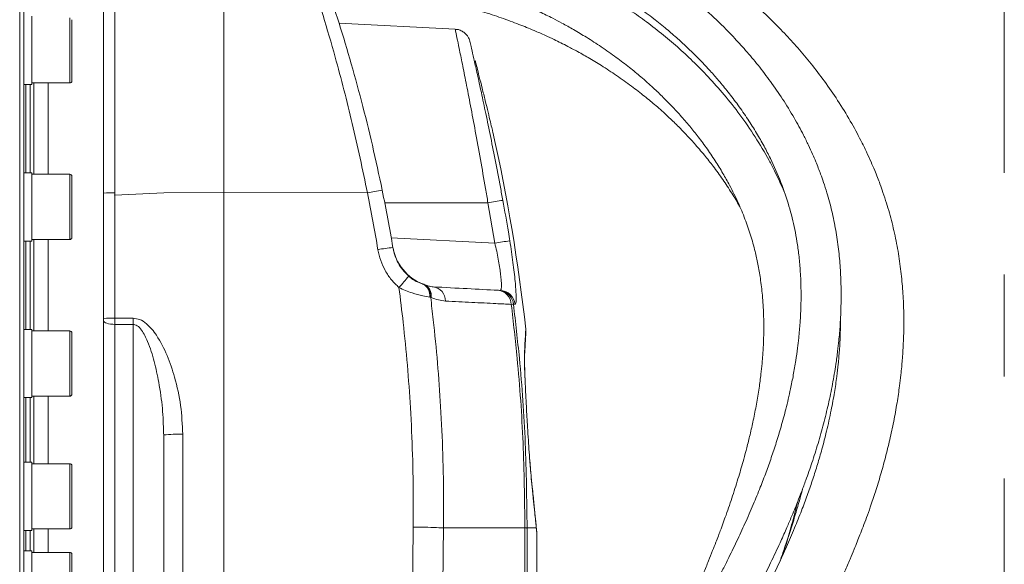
# Model space of a CAD drawing. Header units: millimetres. Extents: x 0 to 8410, y 0 to 5940.
# Tile 253 of 256: x 7608 to 7853, y 2884 to 3020. Entities that reach past the tile are written whole.
import ezdxf

# ---------------------------------------------------------------- set-up
doc = ezdxf.new("R2010")
doc.units = ezdxf.units.MM
doc.header["$LTSCALE"] = 10
doc.linetypes.add('CENTERX2', pattern=[20.32, 12.7, -2.54, 2.54, -2.54])

msp = doc.modelspace()

# ---------------------------------------------------------------- linework, layer by layer
at = {"color": 7, "linetype": 'CENTERX2', "lineweight": 0}
msp.add_line((7853.276078, 2778.379137), (7853.276078, 3351.432378), dxfattribs=at)
at = {"color": 7, "linetype": 'Continuous', "lineweight": 0}
for p, q in [((7607.800721, 2862.54482), (7607.800721, 3083.544776)), ((7658.700726, 3074.544713), (7658.700726, 2976.613447)), ((7628.700725, 2976.458118), (7628.700725, 3070.125625)), ((7608.800716, 3047.487423), (7608.800716, 3018.746898)), ((7610.80072, 3020.578429), (7610.80072, 3003.578469)), ((7620.800725, 3019.713447), (7620.800725, 3005.024597)), ((7608.800716, 3018.746898), (7608.800716, 3011.090324)), ((7716.394848, 3017.335579), (7687.397859, 3018.855259)), ((7608.800716, 3011.090324), (7608.800716, 2977.188513)), ((7620.800725, 3005.024597), (7620.800725, 3004.443452)), ((7608.800716, 3003.578469), (7610.80072, 3003.578469)), ((7610.434695, 3003.578469), (7610.434695, 2981.544778)), ((7610.80072, 3003.943488), (7620.300717, 3003.943488)), ((7611.300721, 3003.943488), (7611.300721, 2981.179759)), ((7614.900715, 3003.943488), (7614.900715, 2981.179759)), ((7610.80072, 2981.544778), (7608.800716, 2981.544778)), ((7610.80072, 2981.544778), (7610.80072, 2964.544818)), ((7620.300717, 2981.179759), (7610.80072, 2981.179759)), ((7620.800725, 2980.679795), (7620.800725, 2965.409801)), ((7608.800716, 2977.188513), (7608.800716, 2968.901083)), ((7628.700725, 2945.238993), (7628.700725, 2976.458118)), ((7631.543717, 2975.948736), (7643.700725, 2976.585791)), ((7658.700726, 2976.613447), (7658.700726, 2664.544747)), ((7608.800716, 2968.901083), (7608.800716, 2934.999272)), ((7608.800716, 2964.544818), (7610.80072, 2964.544818)), ((7610.434695, 2964.544818), (7610.434695, 2942.511007)), ((7610.80072, 2964.909718), (7620.300717, 2964.909718)), ((7611.300721, 2964.909718), (7611.300721, 2942.146108)), ((7614.900715, 2964.909718), (7614.900715, 2942.146108)), ((7708.347774, 2953.830883), (7708.45235, 2953.797862)), ((7727.165467, 2952.271149), (7727.587676, 2952.248976)), ((7628.700725, 2882.135675), (7628.700725, 2944.612548)), ((7610.80072, 2942.511007), (7608.800716, 2942.511007)), ((7610.80072, 2942.511007), (7610.80072, 2941.864059)), ((7620.300717, 2942.146108), (7610.80072, 2942.146108)), ((7610.80072, 2941.864059), (7610.80072, 2925.511047)), ((7620.800725, 2941.646025), (7620.800725, 2926.37603)), ((7608.800716, 2934.999272), (7608.800716, 2927.342698)), ((7608.800716, 2927.342698), (7608.800716, 2898.602054)), ((7608.800716, 2925.511047), (7610.80072, 2925.511047)), ((7610.434695, 2925.511047), (7610.434695, 2909.41982)), ((7610.80072, 2925.876066), (7620.300717, 2925.876066)), ((7611.300721, 2925.876066), (7611.300721, 2909.05492)), ((7614.900715, 2925.876066), (7614.900715, 2909.05492)), ((7643.700725, 2916.222617), (7643.678135, 2916.679904)), ((7643.700725, 2805.201099), (7643.700725, 2916.222617)), ((7610.80072, 2909.41982), (7608.800716, 2909.41982)), ((7610.80072, 2909.41982), (7610.80072, 2906.930253)), ((7620.300717, 2909.05492), (7610.80072, 2909.05492)), ((7734.922967, 2910.536811), (7734.998173, 2909.501359)), ((7610.80072, 2906.930253), (7610.80072, 2892.41986)), ((7620.800725, 2908.554837), (7620.800725, 2893.284843)), ((7608.800716, 2898.602054), (7608.800716, 2892.741963)), ((7608.800716, 2892.741963), (7608.800716, 2873.538181)), ((7608.800716, 2892.41986), (7610.80072, 2892.41986)), ((7610.434695, 2892.41986), (7610.434695, 2887.309)), ((7610.80072, 2892.784879), (7620.300717, 2892.784879)), ((7611.300721, 2892.784879), (7611.300721, 2886.9441)), ((7614.900715, 2892.784879), (7614.900715, 2886.9441)), ((7713.445566, 2893.044874), (7713.445312, 2893.044874)), ((7713.445566, 2893.044874), (7733.749292, 2893.044874)), ((7736.70072, 2859.663531), (7736.70072, 2892.023489)), ((7610.80072, 2887.309), (7608.800716, 2887.309)), ((7610.80072, 2887.309), (7610.80072, 2882.061884)), ((7620.300717, 2886.9441), (7610.80072, 2886.9441)), ((7620.800725, 2886.444018), (7620.800725, 2871.174023))]:
    msp.add_line(p, q, dxfattribs=at)
at = {"color": 8, "linetype": 'Continuous', "lineweight": 0}
for p, q in [((7631.543717, 3073.121473), (7631.543717, 2976.563499)), ((7620.300717, 3004.562661), (7620.300717, 3020.21353)), ((7609.300717, 3003.578469), (7609.300717, 2981.544778)), ((7620.300717, 3003.943488), (7620.300717, 3004.562661)), ((7620.300717, 2964.909718), (7620.300717, 2981.179759)), ((7631.543717, 2975.948736), (7631.543717, 2945.344374)), ((7658.700726, 2976.613447), (7643.700725, 2976.585791)), ((7694.471977, 2976.547525), (7658.700726, 2976.613447)), ((7724.540866, 2974.046275), (7698.80966, 2974.077031)), ((7726.268223, 2964.028165), (7724.540866, 2974.046275)), ((7700.42435, 2965.382502), (7726.268223, 2964.028165)), ((7609.300717, 2964.544818), (7609.300717, 2942.511007)), ((7710.26232, 2950.513527), (7710.024825, 2950.557277)), ((7710.371963, 2950.4724), (7710.26232, 2950.513527)), ((7731.338329, 2948.75066), (7730.914033, 2948.773191)), ((7631.543717, 2945.344374), (7636.119402, 2945.314452)), ((7636.119402, 2943.750069), (7631.543717, 2943.778083)), ((7631.543717, 2943.778083), (7631.543717, 2879.467651)), ((7636.119402, 2879.275128), (7636.119402, 2943.750069)), ((7620.300717, 2925.876066), (7620.300717, 2942.146108)), ((7609.300717, 2925.511047), (7609.300717, 2909.41982)), ((7648.439041, 2916.398093), (7648.439041, 2805.376575)), ((7620.300717, 2892.784879), (7620.300717, 2909.05492)), ((7609.300717, 2892.41986), (7609.300717, 2887.309)), ((7733.693129, 2706.814215), (7733.749277, 2893.044874)), ((7734.301112, 2893.000528), (7734.247497, 2713.336393)), ((7734.301112, 2893.044874), (7734.301112, 2893.006727)), ((7736.590377, 2893.044755), (7736.590362, 2893.044874)), ((7620.300717, 2870.674059), (7620.300717, 2886.9441))]:
    msp.add_line(p, q, dxfattribs=at)
at = {"color": 7, "linetype": 'Continuous', "lineweight": 0, "flags": 128}
for points in [[(7631.436623, 2975.943133), (7631.490133, 2975.945875), (7631.543717, 2975.948736)], [(7728.065318, 2952.119157), (7727.852917, 2952.17447), (7727.165467, 2952.271149)]]:
    msp.add_lwpolyline(points, dxfattribs=at)
at = {"color": 8, "linetype": 'Continuous', "lineweight": 0, "flags": 128}
for points in [[(7631.543717, 2943.778083), (7630.981303, 2943.801329), (7630.444742, 2943.853662), (7629.953286, 2943.933293), (7629.524595, 2944.037363), (7629.17406, 2944.162056), (7628.914288, 2944.302961), (7628.754592, 2944.454834), (7628.700725, 2944.612548)], [(7703.66273, 2664.463446), (7704.786426, 2778.805539), (7705.913654, 2893.269226)]]:
    msp.add_lwpolyline(points, dxfattribs=at)
at = {"color": 7, "linetype": 'Continuous', "lineweight": 0}
for centre, radius, start, end in [((7620.300719, 3004.443475), 0.5, 270, 360), ((7286.700719, 2893.044765), 450, 6.31844863, 12.6595345), ((7620.300719, 2980.679765), 0.5, 0, 90), ((7286.700719, 2893.044765), 420, 9.5769975, 11.55978311), ((7620.300719, 2965.409765), 0.5, 270, 360), ((7712.65046, 2965.020135), 11.988013, 189.5997242, 248.96638016), ((7620.300719, 2941.646055), 0.5, 360, 90), ((7620.300719, 2926.376055), 0.5, 270, 360), ((7620.300719, 2908.554873), 0.5, 360, 90), ((7620.300719, 2893.284873), 0.5, 270, 360), ((7620.300719, 2886.444052), 0.5, 360, 90)]:
    msp.add_arc(centre, radius, start, end, dxfattribs=at)
at = {"color": 8, "linetype": 'Continuous', "lineweight": 0}
for centre, radius, start, end in [((7630.859825, 2956.611562), 19.963654, 88.03684191, 96.20877193), ((7703.082394, 2938.973155), 38.548314, 97.30414482, 102.90686437), ((7286.910063, 2893.185211), 416, 9.5769975, 11.55978311), ((7739.926064, 2895.157268), 80.375244, 98.34541596, 101.03549729), ((7703.941938, 2927.364804), 35.691051, 94.97440686, 101.03193361), ((7738.678508, 2892.067339), 73.023117, 96.82293324, 99.78491653), ((7649.961065, 3000.264728), 70.590903, 317.91852901, 320.95450043), ((7706.819446, 2950.981553), 3.233337, 352.4599352, 61.79171143), ((7707.074506, 2950.897647), 3.210873, 353.1291955, 64.58838573), ((7707.24707, 2950.896742), 3.153573, 352.26687759, 63.83048616), ((7710.397553, 2949.601828), 3.557469, 359.82891015, 81.87813509), ((7726.67111, 2948.596811), 3.700043, 2.53457194, 84.04251493), ((7727.375167, 2948.261385), 3.993249, 7.03787684, 86.94944045), ((7726.949838, 2948.283787), 3.994291, 7.03789677, 73.78343182), ((7630.857674, 2925.450458), 19.905741, 88.0249341, 96.22067973), ((7728.642036, 2944.532261), 92.52594, 179.51562967, 180.48437033), ((7647.295924, 2883.20403), 33.21374, 88.02766163, 96.21411797)]:
    msp.add_arc(centre, radius, start, end, dxfattribs=at)
for points, knots in [([(7694.471977, 2976.547525), (7693.884986, 2979.445031), (7692.708858, 2985.250643), (7690.744143, 2993.833251), (7688.663006, 3002.246725), (7686.2309, 3011.318083), (7683.432796, 3020.879225), (7680.312379, 3030.686696), (7677.436231, 3039.079672), (7674.86764, 3046.137042), (7672.626045, 3052.025155), (7670.523687, 3057.333), (7668.62761, 3061.953079), (7666.980948, 3065.849795), (7665.60193, 3069.036387), (7664.506959, 3071.51438), (7663.854228, 3072.968922), (7663.61299, 3073.50453), (7663.536495, 3073.674366)], [0, 0, 0, 0, 0.0604716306, 0.1211644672, 0.1818666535, 0.2423499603, 0.3228447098, 0.4035862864, 0.4840823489, 0.546044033, 0.6082430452, 0.6704257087, 0.7323649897, 0.7922138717, 0.8523188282, 0.912403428, 0.9722239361, 1, 1, 1, 1]), ([(7724.540866, 2974.046275), (7724.338978, 2975.244377), (7723.724298, 2978.89218), (7722.659239, 2984.988176), (7721.39756, 2991.942938), (7720.184481, 2998.392174), (7719.091512, 3004.023205), (7718.131502, 3008.839405), (7717.356198, 3012.645092), (7716.785733, 3015.400716), (7716.436825, 3017.067204), (7716.406259, 3017.212434), (7716.391957, 3017.280385)], [0, 0, 0, 0, 0.0529825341, 0.1613133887, 0.2727348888, 0.3787405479, 0.4876815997, 0.5914447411, 0.6980592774, 0.8010326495, 0.9069059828, 1, 1, 1, 1]), ([(7728.26036, 2974.681422), (7728.731815, 2972.056781), (7729.336332, 2968.691375), (7729.882943, 2965.31622), (7730.003259, 2964.573309)], [0, 0, 0, 0, 0.7798883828, 1, 1, 1, 1]), ([(7700.84714, 2962.921426), (7701.199358, 2961.607107), (7701.732482, 2959.617728), (7703.275324, 2957.293714), (7704.276941, 2956.300753), (7704.785204, 2955.796883)], [0, 0, 0, 0, 0.4895341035, 0.74096801, 1, 1, 1, 1]), ([(7727.587676, 2952.248976), (7727.667016, 2952.295565), (7727.870485, 2952.415043), (7727.929008, 2953.497808), (7727.830809, 2955.041055), (7727.672133, 2956.48049), (7727.429544, 2958.163602), (7727.110145, 2960.014525), (7726.723204, 2961.995487), (7726.421305, 2963.344256), (7726.268223, 2964.028165)], [0, 0, 0, 0, 0.1342181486, 0.3442076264, 0.4497514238, 0.5586023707, 0.6669054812, 0.7785980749, 0.8877354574, 1, 1, 1, 1]), ([(7730.003259, 2964.573309), (7730.144985, 2963.667117), (7730.428416, 2961.854878), (7730.793406, 2959.20927), (7731.099287, 2956.718297), (7731.335345, 2954.465668), (7731.495205, 2952.528423), (7731.580396, 2950.950079), (7731.588002, 2949.783866), (7731.524793, 2948.92432), (7731.405212, 2948.812951), (7731.338329, 2948.75066)], [0, 0, 0, 0, 0.1099438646, 0.2198702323, 0.3298348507, 0.4397906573, 0.5473144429, 0.6548313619, 0.7604130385, 0.8659960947, 1, 1, 1, 1]), ([(7702.353111, 2952.955649), (7701.710986, 2953.58008), (7700.408056, 2954.847107), (7698.896217, 2957.135376), (7697.715011, 2959.662176), (7697.315139, 2961.475967), (7697.112239, 2962.396309)], [0, 0, 0, 0, 0.2437465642, 0.4945838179, 0.7435449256, 1, 1, 1, 1]), ([(7704.785204, 2955.796883), (7705.135113, 2955.507886), (7705.838079, 2954.927292), (7706.913238, 2954.345424), (7707.76482, 2954.014109), (7708.15507, 2953.891451), (7708.347774, 2953.830883)], [0, 0, 0, 0, 0.26776398, 0.5379377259, 0.7718345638, 1, 1, 1, 1]), ([(7705.913654, 2893.269226), (7705.927739, 2895.398407), (7705.993273, 2905.305117), (7705.426697, 2922.323835), (7703.961868, 2940.089421), (7702.716286, 2950.05111), (7702.353111, 2952.955649)], [0, 0, 0, 0, 0.1067619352, 0.496744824, 0.8532654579, 1, 1, 1, 1]), ([(7710.024825, 2950.557277), (7709.468275, 2950.658547), (7708.205638, 2950.888297), (7705.484366, 2951.547149), (7703.446405, 2952.463864), (7702.353111, 2952.955649)], [0, 0, 0, 0, 0.2675965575, 0.6070917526, 1, 1, 1, 1]), ([(7710.26232, 2950.513527), (7710.482727, 2948.657743), (7711.557373, 2939.60944), (7712.947234, 2922.627619), (7713.552212, 2905.294627), (7713.445565, 2895.212402), (7713.445566, 2893.044914), (7713.445566, 2893.044874)], [0, 0, 0, 0, 0.0973335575, 0.474572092, 0.8871589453, 0.9999979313, 1, 1, 1, 1]), ([(7713.955006, 2949.591205), (7713.369669, 2949.657704), (7712.191385, 2949.791568), (7710.981042, 2950.244481), (7710.371963, 2950.4724)], [0, 0, 0, 0, 0.4967714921, 1, 1, 1, 1]), ([(7730.367533, 2948.760435), (7729.10507, 2948.824457), (7725.982784, 2948.982794), (7720.579101, 2949.256429), (7716.164688, 2949.479529), (7713.955006, 2949.591205)], [0, 0, 0, 0, 0.2531871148, 0.6261747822, 1, 1, 1, 1]), ([(7730.914033, 2948.773191), (7730.903158, 2948.774322), (7730.840428, 2948.780845), (7730.58154, 2948.769672), (7730.367533, 2948.760435)], [0, 0, 0, 0, 0.1733590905, 1, 1, 1, 1]), ([(7733.749336, 2893.090293), (7733.662157, 2900.134766), (7733.487793, 2914.224028), (7732.188144, 2932.793253), (7730.878813, 2944.276393), (7730.367533, 2948.760435)], [0, 0, 0, 0, 0.3786826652, 0.7573822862, 1, 1, 1, 1]), ([(7730.914033, 2948.773191), (7731.426167, 2944.287366), (7732.738344, 2932.793909), (7734.040521, 2914.205217), (7734.214258, 2900.098328), (7734.301126, 2893.044874)], [0, 0, 0, 0, 0.24246249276, 0.62123076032, 1, 1, 1, 1]), ([(7631.543717, 2945.344374), (7631.543009, 2945.178446), (7631.540754, 2944.649744), (7631.542511, 2944.132794), (7631.543717, 2943.778083)], [0, 0, 0, 0, 0.3138400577, 1, 1, 1, 1]), ([(7636.119402, 2945.314452), (7636.653419, 2945.245063), (7637.86775, 2945.087274), (7639.429878, 2944.001846), (7640.787737, 2942.614737), (7642.658071, 2940.044336), (7644.694541, 2936.057847), (7646.646927, 2930.156526), (7648.128912, 2923.590503), (7648.335682, 2918.795166), (7648.439041, 2916.398093)], [0, 0, 0, 0, 0.048068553, 0.1093055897, 0.1663940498, 0.2236491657, 0.3954088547, 0.5678221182, 0.7839647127, 1, 1, 1, 1]), ([(7643.678135, 2916.679904), (7643.616936, 2918.722441), (7643.489944, 2922.960839), (7642.58814, 2928.91143), (7641.424109, 2934.520217), (7640.013367, 2938.908639), (7638.579408, 2941.955735), (7637.372312, 2943.317757), (7636.601361, 2943.708807), (7636.259789, 2943.73805), (7636.119402, 2943.750069)], [0, 0, 0, 0, 0.2118531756, 0.4396090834, 0.6212717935, 0.8025400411, 0.9134722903, 0.9650265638, 0.9856257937, 1, 1, 1, 1]), ([(7733.660853, 2937.040851), (7733.715231, 2937.99824), (7733.824349, 2939.919403), (7733.91065, 2941.550271), (7733.957928, 2942.454231), (7733.961872, 2942.531681), (7733.963764, 2942.568824)], [0, 0, 0, 0, 0.2828255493, 0.5675373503, 0.7925991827, 1, 1, 1, 1]), ([(7733.770451, 2930.554316), (7733.757194, 2930.866435), (7733.707941, 2932.025982), (7733.657604, 2933.686348), (7733.626131, 2935.443926), (7733.633853, 2936.493841), (7733.654881, 2936.919844), (7733.660853, 2937.040851)], [0, 0, 0, 0, 0.0988389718, 0.3671946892, 0.6312405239, 0.8952536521, 1, 1, 1, 1]), ([(7735.481686, 2903.91998), (7735.39209, 2904.806648), (7735.264943, 2906.064929), (7735.128225, 2907.822869), (7735.087848, 2908.342049)], [0, 0, 0, 0, 0.7046657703, 1, 1, 1, 1]), ([(7736.590347, 2893.044755), (7736.572948, 2893.225018), (7736.515978, 2893.815266), (7736.380139, 2895.213008), (7736.152482, 2897.503905), (7735.862471, 2900.350476), (7735.608614, 2902.730152), (7735.481686, 2903.91998)], [0, 0, 0, 0, 0.0976880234, 0.3198658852, 0.542051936, 0.7710278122, 1, 1, 1, 1]), ([(7713.445312, 2893.044874), (7713.378283, 2886.38293), (7713.043138, 2853.073122), (7712.465273, 2806.438414), (7712.170053, 2753.133994), (7712.07127, 2713.153583), (7711.613542, 2673.17616), (7709.114651, 2610.151455), (7701.220392, 2466.989894), (7693.167811, 2318.438088), (7687.128632, 2187.506419), (7685.7224, 2131.370289), (7684.845733, 2075.220041), (7684.312181, 2019.062379), (7683.782675, 1965.497703), (7683.358673, 1930.654164), (7683.162442, 1914.528355)], [0, 0, 0, 0, 0.0204112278, 0.1020564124, 0.1428858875, 0.1837195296, 0.2245443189, 0.2653619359, 0.3769563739, 0.6638517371, 0.721191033, 0.7785340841, 0.8358858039, 0.8932416, 0.9505915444, 1, 1, 1, 1]), ([(7733.749322, 2893.044874), (7733.749322, 2893.044914), (7733.749322, 2893.057751), (7733.749322, 2893.070585), (7733.749322, 2893.083379)], [0, 0, 0, 0, 0.00309538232, 1, 1, 1, 1]), ([(7733.749322, 2893.044874), (7733.890297, 2893.037781), (7734.172248, 2893.023595), (7734.258157, 2893.008217), (7734.301112, 2893.000528)], [0, 0, 0, 0, 0.4999967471, 1, 1, 1, 1]), ([(7733.749336, 2893.086836), (7733.890305, 2893.079534), (7734.172245, 2893.064931), (7734.258156, 2893.049255), (7734.301112, 2893.041417)], [0, 0, 0, 0, 0.4999961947, 1, 1, 1, 1]), ([(7736.590362, 2893.044874), (7736.590363, 2893.044884), (7736.590366, 2893.044904), (7736.590353, 2893.044805), (7736.590347, 2893.044755)], [0, 0, 0, 0, 0.5016382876, 1, 1, 1, 1]), ([(7736.689499, 2892.025277), (7736.692573, 2891.993851), (7736.703581, 2891.88131), (7736.637794, 2892.557432), (7736.590377, 2893.044755)], [0, 0, 0, 0, 0.2792384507, 1, 1, 1, 1])]:
    msp.add_open_spline(points, degree=3, knots=knots, dxfattribs=at)
at = {"color": 7, "linetype": 'Continuous', "lineweight": 0}
for points, knots in [([(7667.010478, 3071.270749), (7667.069534, 3071.144597), (7667.305932, 3070.639623), (7667.92913, 3069.304307), (7669.036587, 3066.894787), (7670.428665, 3063.802038), (7672.091531, 3060.019675), (7674.006452, 3055.534508), (7676.130373, 3050.380669), (7678.392583, 3044.670108), (7680.985355, 3037.824931), (7683.888721, 3029.685698), (7687.03838, 3020.174985), (7690.120846, 3010.064653), (7693.042812, 2999.44356), (7695.78332, 2988.456753), (7697.382984, 2980.953913), (7698.181501, 2977.208659)], [0, 0, 0, 0, 0.0199767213, 0.0799650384, 0.140225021, 0.200509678, 0.2605314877, 0.3229133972, 0.3855414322, 0.4481897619, 0.5105994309, 0.5919465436, 0.6735391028, 0.7548879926, 0.8365140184, 0.9183913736, 1, 1, 1, 1]), ([(7800.207189, 2856.199905), (7800.436595, 2856.605662), (7801.507713, 2858.500178), (7803.247789, 2861.686752), (7805.412924, 2865.730531), (7807.433152, 2869.623354), (7809.449649, 2873.638421), (7811.4924, 2877.873731), (7813.288554, 2881.779755), (7814.739265, 2885.085467), (7815.777091, 2887.540084), (7816.599292, 2889.54751), (7817.337106, 2891.399095), (7818.108191, 2893.393043), (7818.9704, 2895.706452), (7820.012538, 2898.632659), (7821.201486, 2902.188926), (7822.465705, 2906.307621), (7823.663587, 2910.62624), (7824.755993, 2915.056535), (7825.728594, 2919.595384), (7826.539362, 2924.086568), (7827.10746, 2927.954952), (7827.467879, 2930.959086), (7827.68419, 2933.092514), (7827.84715, 2934.975111), (7827.986799, 2936.911628), (7828.10914, 2939.126751), (7828.198595, 2941.632272), (7828.242859, 2944.956246), (7828.163351, 2949.075905), (7827.85613, 2953.921776), (7827.299588, 2958.904025), (7826.468321, 2963.972665), (7825.353603, 2969.02759), (7824.162032, 2973.276503), (7823.10473, 2976.502583), (7822.346831, 2978.622579), (7821.654528, 2980.440855), (7820.918696, 2982.271224), (7820.008013, 2984.40419), (7818.868385, 2986.898636), (7817.188762, 2990.311983), (7814.844296, 2994.619664), (7811.81665, 2999.542856), (7808.539691, 3004.293892), (7805.208239, 3008.653514), (7801.872291, 3012.634092), (7798.399749, 3016.444713), (7794.821645, 3020.059963), (7791.072818, 3023.55301), (7787.246697, 3026.85575), (7783.18152, 3030.105655), (7778.834016, 3033.315306), (7774.212886, 3036.454874), (7769.59086, 3039.335937), (7765.328402, 3041.781435), (7761.899262, 3043.613226), (7758.955677, 3045.103706), (7755.979349, 3046.539252), (7752.306434, 3048.204845), (7747.955252, 3050.029778), (7741.124218, 3052.637287), (7731.961905, 3055.576751), (7720.408237, 3058.366681), (7708.475218, 3060.364242), (7695.932279, 3061.585841), (7685.0224, 3061.849743), (7676.80178, 3061.655976), (7673.042814, 3061.430846), (7671.508378, 3061.338946)], [0, 0, 0, 0, 0.0043365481, 0.0202477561, 0.03406598, 0.0474653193, 0.0617149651, 0.0768222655, 0.0924947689, 0.1031533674, 0.111796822, 0.1184114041, 0.124307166, 0.1312887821, 0.1393722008, 0.1485644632, 0.1618789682, 0.1764122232, 0.1912897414, 0.2065059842, 0.2220649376, 0.237971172, 0.2526572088, 0.2618380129, 0.2689197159, 0.2746811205, 0.2813266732, 0.2889930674, 0.2976872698, 0.3074176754, 0.3237216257, 0.3409402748, 0.358582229, 0.3766563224, 0.39517441, 0.4131164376, 0.4229197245, 0.43070623, 0.4366642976, 0.4433225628, 0.4514436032, 0.4610364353, 0.4721092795, 0.4912977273, 0.5122294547, 0.5321232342, 0.5509088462, 0.5685793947, 0.5851282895, 0.6031846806, 0.6197840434, 0.6363367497, 0.6532593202, 0.6708663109, 0.6888493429, 0.7069812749, 0.7226575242, 0.7351288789, 0.7433115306, 0.7533539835, 0.7657035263, 0.7803624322, 0.7963160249, 0.8316070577, 0.865567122, 0.8991684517, 0.9340283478, 0.9700502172, 0.9877742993, 1, 1, 1, 1]), ([(7784.779272, 2864.882156), (7784.92002, 2865.129599), (7786.021476, 2867.066021), (7787.884464, 2870.476478), (7790.383664, 2875.146031), (7792.73348, 2879.703247), (7795.077841, 2884.435005), (7797.144894, 2888.818377), (7798.815257, 2892.539377), (7800.001489, 2895.290141), (7800.94837, 2897.561751), (7801.827034, 2899.735053), (7802.785481, 2902.192584), (7803.986789, 2905.419834), (7805.383621, 2909.436417), (7806.862672, 2914.116905), (7808.236681, 2919.000965), (7809.447268, 2923.937061), (7810.476804, 2928.893808), (7811.220892, 2933.300209), (7811.710057, 2936.907217), (7811.999992, 2939.510881), (7812.202259, 2941.701456), (7812.364022, 2943.849053), (7812.501234, 2946.30598), (7812.604355, 2949.488199), (7812.603779, 2953.396051), (7812.406798, 2957.905169), (7811.972552, 2962.577421), (7811.282319, 2967.285682), (7810.320865, 2971.976189), (7809.258235, 2975.941658), (7808.279739, 2979.003525), (7807.558077, 2981.049199), (7806.908743, 2982.763341), (7806.240104, 2984.428953), (7805.431558, 2986.323178), (7804.417145, 2988.541195), (7802.918473, 2991.581268), (7800.809437, 2995.447342), (7798.06291, 2999.904803), (7795.057158, 3004.261219), (7791.975509, 3008.299966), (7788.863305, 3012.021166), (7785.227944, 3016.017268), (7781.042238, 3020.190687), (7776.145865, 3024.565326), (7771.436777, 3028.349751), (7766.851181, 3031.699432), (7762.47679, 3034.634299), (7758.127459, 3037.307326), (7754.135306, 3039.563593), (7750.92172, 3041.253316), (7748.137921, 3042.639733), (7745.28933, 3043.98855), (7741.758429, 3045.556941), (7737.597258, 3047.260502), (7731.680918, 3049.45852), (7724.195454, 3051.835577), (7715.186551, 3054.097385), (7706.775927, 3055.685432), (7698.907302, 3056.754716), (7691.511481, 3057.430591), (7683.837048, 3057.761507), (7677.672684, 3057.799916), (7674.065018, 3057.640548), (7673.11894, 3057.598755)], [0, 0, 0, 0, 0.0027605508, 0.0216033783, 0.0380614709, 0.0547985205, 0.0724112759, 0.090818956, 0.1036648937, 0.1138761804, 0.1214657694, 0.1289654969, 0.138090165, 0.1488449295, 0.164899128, 0.1827868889, 0.2009027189, 0.2192048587, 0.2376947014, 0.2561037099, 0.2683652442, 0.2780507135, 0.2853049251, 0.2930083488, 0.3022566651, 0.3130565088, 0.3290577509, 0.3467238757, 0.3646878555, 0.3829465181, 0.4015180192, 0.4198805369, 0.4302100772, 0.4385323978, 0.4448637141, 0.4513550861, 0.4592956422, 0.4686953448, 0.4795655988, 0.4984425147, 0.5194053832, 0.5395437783, 0.5587070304, 0.5768795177, 0.5940483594, 0.6189755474, 0.6422033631, 0.6658019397, 0.6841321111, 0.7027224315, 0.7213223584, 0.7373183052, 0.7500048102, 0.7584460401, 0.7689464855, 0.7818676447, 0.7972048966, 0.8136255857, 0.8439122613, 0.8731621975, 0.901661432, 0.9234679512, 0.9457922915, 0.9686478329, 0.9917781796, 1, 1, 1, 1]), ([(7677.175543, 3047.699139), (7679.575341, 3047.726961), (7684.807958, 3047.787626), (7692.69373, 3047.333193), (7700.739071, 3046.483037), (7708.397838, 3045.248429), (7715.133398, 3043.810059), (7721.030552, 3042.272927), (7726.170961, 3040.72025), (7730.984018, 3039.067726), (7735.295432, 3037.412486), (7738.767618, 3035.950258), (7741.394064, 3034.76776), (7743.290485, 3033.873224), (7744.930651, 3033.071484), (7746.644594, 3032.205852), (7748.744949, 3031.102542), (7751.333866, 3029.673533), (7754.506876, 3027.81463), (7758.196954, 3025.490171), (7762.090309, 3022.82078), (7765.768843, 3020.074781), (7768.998846, 3017.469165), (7771.831994, 3015.018567), (7774.28401, 3012.757861), (7776.373148, 3010.717794), (7778.227119, 3008.815778), (7780.097796, 3006.803355), (7782.198873, 3004.414645), (7784.514231, 3001.597258), (7786.954406, 2998.383949), (7789.322652, 2994.974031), (7791.48919, 2991.537369), (7793.353805, 2988.270905), (7795.463357, 2984.184501), (7797.642316, 2979.236784), (7799.664283, 2973.332816), (7800.877709, 2968.415486), (7801.617036, 2964.345406), (7802.079817, 2961.002476), (7802.427286, 2957.256435), (7802.608508, 2953.269248), (7802.608617, 2949.613868), (7802.50353, 2946.582828), (7802.36826, 2944.292825), (7802.209544, 2942.275622), (7802.0087, 2940.188539), (7801.717135, 2937.682673), (7801.283028, 2934.612107), (7800.703874, 2931.212294), (7799.89679, 2927.179012), (7798.887355, 2922.874467), (7797.68001, 2918.423634), (7796.461296, 2914.396376), (7795.214387, 2910.62465), (7793.887842, 2906.908047), (7792.394167, 2903.005211), (7790.648742, 2898.741933), (7788.679616, 2894.241267), (7786.895286, 2890.396838), (7785.446264, 2887.393346), (7784.255711, 2884.984338), (7782.850608, 2882.210411), (7781.070474, 2878.792022), (7778.835649, 2874.644405), (7776.816376, 2870.990433), (7775.506021, 2868.721247), (7775.132737, 2868.07482)], [0, 0, 0, 0, 0.0222477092, 0.0485098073, 0.0747800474, 0.1001493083, 0.1246603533, 0.143665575, 0.1621366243, 0.1800739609, 0.1969265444, 0.2111270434, 0.2205033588, 0.2281120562, 0.2339759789, 0.2405028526, 0.2492683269, 0.2602742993, 0.2735224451, 0.2906850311, 0.3099061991, 0.3278963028, 0.3441953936, 0.3588019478, 0.372445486, 0.3841895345, 0.3940747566, 0.4047349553, 0.4177861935, 0.4332100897, 0.4499026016, 0.4681168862, 0.4853612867, 0.5013326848, 0.516041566, 0.544287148, 0.5710517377, 0.5972277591, 0.6101503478, 0.6246151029, 0.6406274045, 0.6581918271, 0.6751536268, 0.6865190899, 0.69600118, 0.7036006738, 0.7114812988, 0.7217668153, 0.7344586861, 0.7491583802, 0.7633096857, 0.7835220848, 0.801254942, 0.8169028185, 0.8318092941, 0.8463361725, 0.8611961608, 0.8782010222, 0.8969396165, 0.9145830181, 0.9237864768, 0.9325587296, 0.9431646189, 0.9566769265, 0.9730761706, 0.9923301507, 1, 1, 1, 1]), ([(7798.378996, 2976.814434), (7798.261998, 2977.094997), (7797.858405, 2978.062826), (7797.068579, 2979.803727), (7795.942564, 2982.140606), (7794.038215, 2985.783193), (7791.245983, 2990.497379), (7787.484023, 2995.945525), (7783.557657, 3000.923383), (7779.608782, 3005.375309), (7775.70762, 3009.336816), (7771.808365, 3012.938826), (7767.799333, 3016.323643), (7763.704136, 3019.480541), (7759.523017, 3022.431062), (7755.357215, 3025.127724), (7751.331851, 3027.515517), (7747.771204, 3029.463906), (7744.623705, 3031.074898), (7741.329104, 3032.660226), (7737.26666, 3034.472323), (7732.340433, 3036.456289), (7725.968615, 3038.72103), (7718.482621, 3040.950825), (7709.939235, 3042.940943), (7701.948968, 3044.30876), (7694.445297, 3045.200174), (7687.373117, 3045.691463), (7681.835601, 3045.881628), (7678.636099, 3045.808272), (7677.922434, 3045.791909)], [0, 0, 0, 0, 0.0069969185, 0.0241365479, 0.0440355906, 0.066718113, 0.1186351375, 0.1694492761, 0.2170098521, 0.2612162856, 0.3019939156, 0.3396492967, 0.3772414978, 0.4154581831, 0.4502134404, 0.4854372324, 0.5192007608, 0.5469494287, 0.568528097, 0.591073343, 0.6208042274, 0.6575524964, 0.6960905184, 0.7527269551, 0.8072839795, 0.8609105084, 0.9021193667, 0.9443075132, 0.9875775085, 1, 1, 1, 1]), ([(7682.26493, 3034.187123), (7684.112299, 3034.150236), (7688.537696, 3034.061872), (7695.292188, 3033.468576), (7702.449122, 3032.49965), (7708.775683, 3031.296444), (7714.351161, 3029.981371), (7719.242913, 3028.626508), (7723.894366, 3027.148335), (7728.186709, 3025.608756), (7731.888167, 3024.13555), (7734.883054, 3022.841589), (7737.171086, 3021.790357), (7739.046017, 3020.887168), (7740.928002, 3019.944999), (7743.214926, 3018.746444), (7746.030749, 3017.180887), (7749.311823, 3015.22461), (7752.87807, 3012.923793), (7756.449138, 3010.414134), (7759.739908, 3007.901286), (7762.820924, 3005.366092), (7765.632736, 3002.871557), (7768.130523, 3000.487343), (7770.268756, 2998.316453), (7772.387294, 2996.039531), (7774.548091, 2993.555928), (7776.802975, 2990.764085), (7779.020621, 2987.791185), (7781.169484, 2984.634026), (7783.105262, 2981.49649), (7785.043062, 2978.028074), (7786.907442, 2974.235839), (7788.641475, 2970.071582), (7790.04298, 2966.024653), (7791.085975, 2962.28274), (7791.882444, 2958.703233), (7792.513303, 2955.061271), (7793.018132, 2950.848568), (7793.293496, 2946.438231), (7793.335251, 2942.301491), (7793.232475, 2938.928964), (7793.070728, 2936.269241), (7792.86962, 2933.852399), (7792.583981, 2931.135984), (7792.133415, 2927.743074), (7791.501312, 2923.904888), (7790.738532, 2920.022137), (7789.926109, 2916.404489), (7789.119375, 2913.156177), (7788.189666, 2909.692824), (7787.032133, 2905.710928), (7785.564408, 2901.078643), (7784.018652, 2896.563686), (7782.800098, 2893.214386), (7781.948189, 2890.94902), (7781.315694, 2889.295948), (7780.506556, 2887.225869), (7779.481158, 2884.66869), (7778.0928, 2881.304153), (7776.264173, 2877.040399), (7774.361532, 2872.753198), (7773.049908, 2869.962495), (7772.562466, 2868.925378)], [0, 0, 0, 0, 0.0191886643, 0.045966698, 0.0719774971, 0.0972376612, 0.11694467, 0.136201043, 0.1549977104, 0.1732981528, 0.1896150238, 0.2022724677, 0.2124314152, 0.2200818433, 0.2276276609, 0.2382608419, 0.2520041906, 0.2678180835, 0.2864081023, 0.3061168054, 0.3241594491, 0.3404839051, 0.3587678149, 0.3742566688, 0.3869551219, 0.4001123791, 0.4167831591, 0.4323176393, 0.4499608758, 0.4686964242, 0.486210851, 0.5024231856, 0.5255978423, 0.5470733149, 0.5677491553, 0.587815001, 0.6033246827, 0.6206471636, 0.6406295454, 0.6632960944, 0.6823780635, 0.697820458, 0.7095811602, 0.7186888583, 0.7306773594, 0.7463759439, 0.7644189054, 0.7820954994, 0.798045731, 0.8122550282, 0.8247988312, 0.8433307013, 0.8640366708, 0.8846145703, 0.9011945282, 0.9067374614, 0.913457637, 0.9222248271, 0.9330388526, 0.9458973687, 0.9648358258, 0.9869318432, 1, 1, 1, 1]), ([(7684.551365, 3027.60534), (7686.920295, 3027.547543), (7691.881469, 3027.426502), (7699.165515, 3026.753707), (7706.346053, 3025.730915), (7712.691735, 3024.481516), (7718.283572, 3023.121654), (7723.189071, 3021.725069), (7727.846597, 3020.20679), (7732.115439, 3018.638742), (7735.766038, 3017.153994), (7738.688441, 3015.867455), (7740.904025, 3014.832207), (7742.772331, 3013.919289), (7744.716121, 3012.931454), (7747.132379, 3011.643071), (7750.077027, 3009.972758), (7753.482496, 3007.896867), (7757.110162, 3005.498523), (7760.678386, 3002.927861), (7763.90509, 3000.406652), (7766.900995, 2997.888678), (7769.609712, 2995.440892), (7771.992, 2993.131066), (7774.073658, 2990.991179), (7776.212355, 2988.664633), (7778.464146, 2986.03702), (7780.825911, 2983.051299), (7783.122678, 2979.894366), (7785.287517, 2976.576042), (7786.695751, 2974.272871), (7787.322883, 2973.10019), (7787.361941, 2973.027155)], [0, 0, 0, 0, 0.0495639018, 0.1038000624, 0.1564030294, 0.2075136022, 0.2473915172, 0.2863584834, 0.3243974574, 0.3612814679, 0.3935896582, 0.4185023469, 0.4383258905, 0.4530871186, 0.4694251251, 0.4920903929, 0.521099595, 0.554275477, 0.5931031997, 0.632530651, 0.6683392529, 0.7005142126, 0.7361920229, 0.7659608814, 0.7900474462, 0.8173580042, 0.8525022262, 0.885543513, 0.923278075, 0.9619341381, 0.9976292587, 1, 1, 1, 1]), ([(7720.023475, 3014.396832), (7719.903069, 3014.740351), (7719.70978, 3015.291807), (7719.176129, 3016.018442), (7718.534346, 3016.623213), (7717.659836, 3017.087126), (7716.912522, 3017.32477), (7716.485811, 3017.311356), (7716.391764, 3017.308399)], [0, 0, 0, 0, 0.2177309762, 0.3495263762, 0.5392492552, 0.7433771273, 0.9434403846, 1, 1, 1, 1]), ([(7720.037839, 3014.354751), (7720.05086, 3014.298467), (7720.078301, 3014.179852), (7720.428253, 3012.658903), (7720.996106, 3010.16362), (7721.783474, 3006.64789), (7722.742381, 3002.273457), (7723.85346, 2997.068855), (7725.065863, 2991.210193), (7726.349436, 2984.780457), (7727.424617, 2979.189549), (7728.056649, 2975.780268), (7728.26036, 2974.681422)], [0, 0, 0, 0, 0.0927110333, 0.1953851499, 0.3010139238, 0.4046936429, 0.5112622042, 0.6174257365, 0.7265311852, 0.8351691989, 0.9468733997, 1, 1, 1, 1]), ([(7725.759811, 2991.665051), (7725.766681, 2991.635862), (7725.789863, 2991.537367), (7725.586839, 2992.399915), (7725.178115, 2994.124046), (7724.580759, 2996.617236), (7723.862904, 2999.571602), (7723.093108, 3002.691485), (7722.364593, 3005.599188), (7721.786061, 3007.878501), (7721.418291, 3009.313977), (7721.386444, 3009.437722), (7721.371717, 3009.494946)], [0, 0, 0, 0, 0.0434080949, 0.1464759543, 0.2502091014, 0.3560646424, 0.4647621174, 0.5759440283, 0.6881047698, 0.7990715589, 0.9070837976, 1, 1, 1, 1]), ([(7631.543717, 2976.563499), (7631.540121, 2976.542677), (7631.504409, 2976.335905), (7631.468719, 2976.129107), (7631.436623, 2975.943133)], [0, 0, 0, 0, 0.1006995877, 1, 1, 1, 1]), ([(7708.691171, 2953.705713), (7708.644295, 2953.724642), (7708.564493, 2953.756866), (7708.488681, 2953.783441), (7708.457402, 2953.794405)], [0, 0, 0, 0, 0.5874020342, 1, 1, 1, 1]), ([(7708.52246, 2953.769371), (7708.912536, 2953.608144), (7709.694716, 2953.284851), (7710.497644, 2953.177453), (7710.900149, 2953.123614)], [0, 0, 0, 0, 0.4987039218, 1, 1, 1, 1]), ([(7710.900149, 2953.123614), (7713.797161, 2952.971783), (7719.602866, 2952.667509), (7724.567718, 2952.407258), (7727.055139, 2952.276871)], [0, 0, 0, 0, 0.498993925, 1, 1, 1, 1]), ([(7628.700725, 2945.238993), (7628.700725, 2945.172637), (7628.700725, 2944.961177), (7628.700725, 2944.754423), (7628.700725, 2944.612548)], [0, 0, 0, 0, 0.3137953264, 1, 1, 1, 1]), ([(7812.417141, 2944.957063), (7812.421045, 2944.798645), (7812.447418, 2943.728536), (7812.393928, 2941.845366), (7812.304046, 2939.439226), (7812.175148, 2937.387043), (7812.031312, 2935.57253), (7811.827411, 2933.427755), (7811.488577, 2930.514358), (7810.926112, 2926.689043), (7810.093891, 2922.125153), (7809.048069, 2917.400765), (7807.879122, 2912.888392), (7806.727839, 2908.919341), (7805.558915, 2905.234953), (7804.300206, 2901.56955), (7802.868693, 2897.69546), (7801.186511, 2893.457877), (7799.277344, 2888.979623), (7797.536116, 2885.149947), (7796.117953, 2882.160708), (7794.962299, 2879.788336), (7793.603489, 2877.071987), (7791.880468, 2873.729051), (7789.701819, 2869.659881), (7787.925756, 2866.420397), (7786.842975, 2864.539925), (7786.678157, 2864.253685)], [0, 0, 0, 0, 0.0061155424, 0.0413102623, 0.0718655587, 0.0977974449, 0.119116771, 0.1404318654, 0.1786763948, 0.228712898, 0.2836981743, 0.3487699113, 0.4038819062, 0.450343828, 0.4949267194, 0.5393899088, 0.5850347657, 0.6372600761, 0.6952569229, 0.7501993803, 0.7788284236, 0.8059692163, 0.8382256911, 0.8795947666, 0.9300047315, 0.9893455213, 1, 1, 1, 1]), ([(7733.677036, 2936.155483), (7733.701461, 2936.508889), (7733.766051, 2937.443449), (7733.827609, 2938.668327), (7733.885228, 2939.841855), (7733.929614, 2940.67156), (7733.965604, 2941.337288), (7733.982991, 2941.665892), (7733.987501, 2941.750787), (7733.989239, 2941.785733), (7733.989692, 2941.794473), (7733.991615, 2941.837186), (7733.992915, 2941.874381), (7733.994812, 2941.935268), (7733.995873, 2942.147952), (7734.004928, 2942.372311), (7733.96488, 2942.548797), (7733.960471, 2942.568228)], [0, 0, 0, 0, 0.0952495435, 0.2518819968, 0.3890299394, 0.5375268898, 0.6893044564, 0.855541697, 0.9392042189, 0.9612803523, 0.9758743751, 0.9794786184, 0.9815360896, 0.9833592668, 0.9861822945, 0.9984786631, 1, 1, 1, 1]), ([(7733.652002, 2936.311171), (7733.667767, 2936.380436), (7733.701775, 2936.529849), (7733.682685, 2936.775868), (7733.668418, 2936.949031), (7733.660853, 2937.040851)], [0, 0, 0, 0, 0.2887445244, 0.6228592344, 1, 1, 1, 1]), ([(7733.791119, 2930.350229), (7733.772479, 2930.818267), (7733.729283, 2931.902877), (7733.686227, 2933.341985), (7733.661394, 2934.597192), (7733.659252, 2935.500859), (7733.670478, 2935.980326), (7733.683119, 2936.228819), (7733.687005, 2936.30521)], [0, 0, 0, 0, 0.1596522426, 0.3699714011, 0.57528858, 0.7446230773, 0.9214928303, 1, 1, 1, 1]), ([(7735.087848, 2908.342049), (7735.064745, 2908.629246), (7734.978552, 2909.700716), (7734.821385, 2911.917683), (7734.620429, 2914.916889), (7734.433034, 2917.914589), (7734.266048, 2920.726342), (7734.111863, 2923.460162), (7733.965429, 2926.245014), (7733.84485, 2928.707998), (7733.791291, 2930.037138), (7733.770451, 2930.554316)], [0, 0, 0, 0, 0.0471086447, 0.1757520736, 0.3109460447, 0.4461562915, 0.5544057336, 0.6626394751, 0.7905720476, 0.9185102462, 1, 1, 1, 1]), ([(7735.246203, 2906.691), (7735.201589, 2907.194668), (7735.120467, 2908.110505), (7735.036088, 2909.190616), (7734.998113, 2909.676716)], [0, 0, 0, 0, 0.5499535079, 1, 1, 1, 1]), ([(7735.464043, 2904.400155), (7735.428361, 2904.760335), (7735.347943, 2905.572095), (7735.220302, 2906.939243), (7735.127397, 2908.049319), (7735.084451, 2908.562467)], [0, 0, 0, 0, 0.3001597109, 0.6764895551, 1, 1, 1, 1]), ([(7735.481686, 2903.91998), (7735.480342, 2903.980056), (7735.477692, 2904.098547), (7735.478221, 2904.259418), (7735.445506, 2904.353971), (7735.432125, 2904.392645)], [0, 0, 0, 0, 0.3780249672, 0.7455959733, 1, 1, 1, 1]), ([(7736.565939, 2893.572375), (7736.553752, 2893.698061), (7736.515805, 2894.089397), (7736.418419, 2895.077006), (7736.274915, 2896.518175), (7736.107346, 2898.174133), (7735.916172, 2900.077412), (7735.707677, 2902.123835), (7735.539406, 2903.648519), (7735.456518, 2904.399559)], [0, 0, 0, 0, 0.0775391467, 0.2414257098, 0.4048363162, 0.5677363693, 0.7079898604, 0.8561595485, 1, 1, 1, 1]), ([(7802.950642, 2902.661368), (7802.699467, 2901.720206), (7802.111464, 2899.516931), (7801.059208, 2895.932987), (7799.832291, 2892.00684), (7798.584153, 2888.272173), (7797.760291, 2885.909501), (7797.370068, 2884.82897), (7797.367356, 2884.82146)], [0, 0, 0, 0, 0.1589498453, 0.3721037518, 0.6036939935, 0.8190682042, 0.9987424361, 1, 1, 1, 1]), ([(7798.081986, 2886.394188), (7798.279453, 2887.02797), (7798.979717, 2889.275509), (7800.136981, 2893.310194), (7801.169818, 2897.104812), (7801.703909, 2899.28843), (7801.80069, 2899.684116)], [0, 0, 0, 0, 0.1425670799, 0.5055763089, 0.9104071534, 1, 1, 1, 1]), ([(7705.913654, 2893.269226), (7706.08759, 2893.266983), (7706.783999, 2893.258001), (7708.571431, 2893.226919), (7711.181627, 2893.158766), (7712.690751, 2893.082838), (7713.445312, 2893.044874)], [0, 0, 0, 0, 0.0593528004, 0.2376386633, 0.6188199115, 1, 1, 1, 1]), ([(7736.590347, 2893.044755), (7736.47353, 2893.044805), (7736.235285, 2893.044907), (7735.486431, 2893.044866), (7734.701027, 2893.044871), (7734.301126, 2893.044874)], [0, 0, 0, 0, 0.32074314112, 0.65414530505, 1, 1, 1, 1]), ([(7736.669755, 2892.458365), (7736.66918, 2892.46389), (7736.667282, 2892.482094), (7736.646639, 2892.68857), (7736.614004, 2893.020696), (7736.574803, 2893.428874), (7736.562154, 2893.560574)], [0, 0, 0, 0, 0.1248276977, 0.411254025, 0.8100386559, 1, 1, 1, 1]), ([(7736.697785, 2892.025396), (7736.697329, 2892.052752), (7736.696239, 2892.118154), (7736.692087, 2892.190517), (7736.68837, 2892.252955), (7736.684215, 2892.307541), (7736.680145, 2892.357581), (7736.675549, 2892.407021), (7736.664061, 2892.530256), (7736.634463, 2892.832164), (7736.587584, 2893.318951), (7736.565313, 2893.550202)], [0, 0, 0, 0, 0.0065077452, 0.0155584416, 0.024460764, 0.0381960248, 0.0675275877, 0.1378457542, 0.3107497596, 0.6725680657, 1, 1, 1, 1])]:
    msp.add_open_spline(points, degree=3, knots=knots, dxfattribs=at)

doc.saveas('drawing.dxf')
